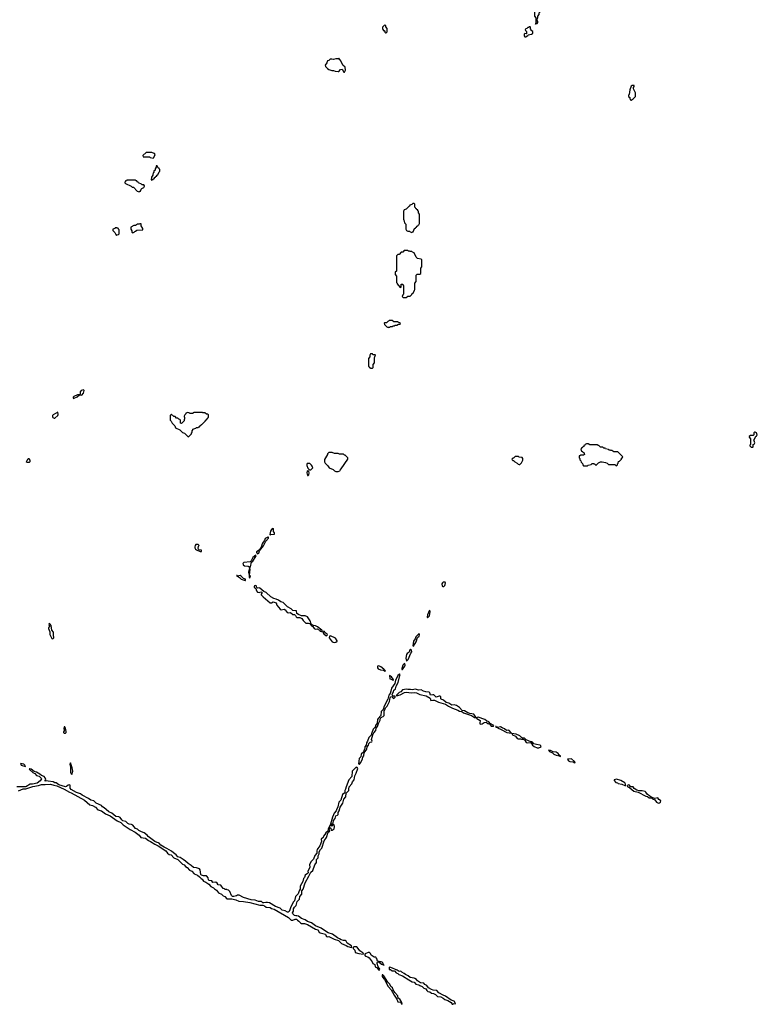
# Model space of a CAD drawing. Extents: x 2769579 to 2883812, y 684207 to 828660.
# Tile 173 of 256: x 2862107 to 2874820, y 730660 to 747626. Entities that reach past the tile are written whole.
import ezdxf

# ---------------------------------------------------------------- set-up
doc = ezdxf.new("R2010")
doc.units = 0

msp = doc.modelspace()

# ---------------------------------------------------------------- linework, layer by layer
at = {"layer": '0CON02XD'}
for points in [[(2870995, 747550), (2871000, 747560), (2871025, 747560), (2871040, 747575), (2871040, 747595), (2871020, 747625), (2871040, 747655), (2871040, 747685), (2871060, 747715), (2871060, 747745), (2871088, 747772), (2871085, 747780), (2870995, 747780), (2870980, 747765), (2870980, 747685), (2871000, 747655), (2871000, 747560), (2870990, 747555), (2870995, 747550)], [(2868425, 747400), (2868440, 747415), (2868440, 747475), (2868420, 747505), (2868418, 747528), (2868395, 747530), (2868362, 747498), (2868360, 747465), (2868370, 747455), (2868372, 747442), (2868388, 747438), (2868400, 747425), (2868402, 747412), (2868415, 747400), (2868425, 747400)], [(2870815, 747330), (2870835, 747332), (2870852, 747348), (2870865, 747350), (2870873, 747367), (2870930, 747375), (2870948, 747385), (2870952, 747395), (2870950, 747425), (2870922, 747442), (2870920, 747455), (2870910, 747465), (2870910, 747495), (2870905, 747500), (2870885, 747500), (2870875, 747490), (2870865, 747490), (2870848, 747472), (2870832, 747468), (2870820, 747455), (2870822, 747442), (2870840, 747425), (2870840, 747405), (2870848, 747392), (2870835, 747380), (2870812, 747388), (2870800, 747375), (2870800, 747345), (2870815, 747330)], [(2867705, 746720), (2867722, 746755), (2867718, 746805), (2867674, 746844), (2867637, 746927), (2867620, 746935), (2867620, 746945), (2867605, 746960), (2867595, 746950), (2867555, 746953), (2867515, 746939), (2867485, 746948), (2867460, 746945), (2867437, 746923), (2867410, 746915), (2867400, 746885), (2867370, 746845), (2867375, 746820), (2867410, 746785), (2867435, 746770), (2867485, 746753), (2867515, 746752), (2867545, 746738), (2867595, 746732), (2867610, 746735), (2867635, 746770), (2867662, 746772), (2867695, 746720), (2867705, 746720)], [(2872645, 746240), (2872678, 746262), (2872718, 746305), (2872718, 746365), (2872688, 746435), (2872688, 746455), (2872700, 746475), (2872695, 746490), (2872665, 746492), (2872645, 746480), (2872622, 746415), (2872610, 746335), (2872600, 746325), (2872600, 746305), (2872620, 746285), (2872620, 746265), (2872630, 746255), (2872630, 746245), (2872645, 746240)], [(2864405, 745240), (2864418, 745252), (2864440, 745305), (2864428, 745318), (2864395, 745330), (2864385, 745340), (2864285, 745340), (2864230, 745285), (2864235, 745260), (2864345, 745260), (2864355, 745250), (2864405, 745240)], [(2864385, 744860), (2864395, 744870), (2864408, 744872), (2864412, 744888), (2864428, 744892), (2864432, 744908), (2864448, 744912), (2864452, 744928), (2864468, 744932), (2864472, 744948), (2864488, 744952), (2864510, 745005), (2864520, 745015), (2864520, 745045), (2864510, 745055), (2864508, 745068), (2864492, 745072), (2864475, 745110), (2864460, 745105), (2864460, 745085), (2864440, 745055), (2864440, 745035), (2864420, 745015), (2864420, 744995), (2864410, 744985), (2864410, 744975), (2864400, 744965), (2864400, 744945), (2864380, 744915), (2864370, 744865), (2864385, 744860)], [(2864165, 744660), (2864175, 744670), (2864188, 744672), (2864200, 744705), (2864212, 744718), (2864248, 744732), (2864250, 744745), (2864260, 744755), (2864260, 744765), (2864248, 744778), (2864215, 744780), (2864205, 744790), (2864152, 744812), (2864148, 744828), (2864132, 744832), (2864128, 744848), (2864115, 744850), (2864105, 744860), (2863955, 744860), (2863945, 744850), (2863932, 744848), (2863930, 744835), (2863920, 744825), (2863920, 744815), (2863932, 744802), (2864028, 744758), (2864045, 744740), (2864068, 744738), (2864132, 744672), (2864165, 744660)], [(2868865, 743960), (2868875, 743970), (2868888, 743972), (2868912, 744028), (2868928, 744032), (2868932, 744048), (2868948, 744052), (2868952, 744068), (2868968, 744072), (2868972, 744088), (2868988, 744092), (2868990, 744105), (2869000, 744115), (2869000, 744275), (2868980, 744295), (2868980, 744325), (2868970, 744335), (2868968, 744348), (2868952, 744352), (2868948, 744368), (2868932, 744372), (2868930, 744385), (2868920, 744395), (2868920, 744445), (2868905, 744460), (2868885, 744460), (2868868, 744442), (2868832, 744428), (2868828, 744412), (2868812, 744408), (2868768, 744362), (2868732, 744348), (2868730, 744335), (2868720, 744325), (2868720, 744185), (2868730, 744175), (2868740, 744125), (2868760, 744105), (2868760, 744015), (2868770, 744005), (2868772, 743992), (2868785, 743990), (2868795, 743980), (2868825, 743980), (2868835, 743970), (2868865, 743960)], [(2863775, 743910), (2863785, 743920), (2863808, 743922), (2863820, 743935), (2863820, 744005), (2863810, 744015), (2863808, 744028), (2863795, 744030), (2863785, 744040), (2863755, 744040), (2863745, 744030), (2863712, 744018), (2863710, 743995), (2863748, 743958), (2863762, 743922), (2863775, 743910)], [(2864055, 743950), (2864065, 743960), (2864078, 743962), (2864092, 743978), (2864105, 743980), (2864125, 744000), (2864228, 744002), (2864230, 744025), (2864200, 744075), (2864198, 744108), (2864175, 744110), (2864165, 744100), (2864135, 744100), (2864105, 744080), (2864075, 744080), (2864022, 744048), (2864020, 744015), (2864040, 743985), (2864042, 743962), (2864055, 743950)], [(2868765, 742840), (2868795, 742860), (2868838, 742862), (2868868, 742892), (2868872, 742908), (2868888, 742912), (2868910, 742965), (2868920, 742975), (2868920, 743085), (2868940, 743115), (2868940, 743225), (2868955, 743240), (2869005, 743240), (2869018, 743252), (2869020, 743345), (2869040, 743365), (2869038, 743488), (2869025, 743500), (2868962, 743512), (2868940, 743535), (2868908, 743608), (2868875, 743620), (2868865, 743630), (2868835, 743630), (2868825, 743640), (2868805, 743640), (2868795, 743650), (2868735, 743650), (2868708, 743622), (2868682, 743618), (2868648, 743582), (2868625, 743580), (2868602, 743558), (2868600, 743295), (2868580, 743275), (2868580, 743235), (2868600, 743205), (2868600, 743095), (2868610, 743085), (2868612, 743072), (2868665, 743010), (2868680, 743015), (2868682, 743068), (2868708, 743068), (2868710, 743055), (2868720, 743045), (2868720, 742895), (2868710, 742885), (2868700, 742855), (2868715, 742840), (2868765, 742840)], [(2868455, 742320), (2868465, 742330), (2868485, 742330), (2868495, 742340), (2868535, 742340), (2868545, 742350), (2868565, 742350), (2868575, 742360), (2868605, 742360), (2868635, 742380), (2868665, 742380), (2868670, 742395), (2868632, 742412), (2868625, 742420), (2868555, 742420), (2868525, 742440), (2868475, 742440), (2868465, 742430), (2868452, 742428), (2868428, 742402), (2868395, 742400), (2868390, 742395), (2868392, 742372), (2868432, 742332), (2868445, 742330), (2868455, 742320)], [(2868185, 741620), (2868200, 741635), (2868200, 741685), (2868220, 741715), (2868220, 741805), (2868230, 741815), (2868240, 741845), (2868235, 741850), (2868195, 741850), (2868185, 741870), (2868155, 741870), (2868140, 741845), (2868140, 741815), (2868120, 741785), (2868120, 741655), (2868130, 741645), (2868132, 741632), (2868145, 741630), (2868155, 741620), (2868185, 741620)], [(2863035, 741100), (2863045, 741102), (2863100, 741125), (2863140, 741160), (2863180, 741155), (2863207, 741193), (2863218, 741238), (2863205, 741248), (2863165, 741238), (2863148, 741215), (2863148, 741172), (2863140, 741160), (2863105, 741160), (2863040, 741135), (2863028, 741122), (2863028, 741108), (2863035, 741100)], [(2862701, 740761), (2862715, 740762), (2862763, 740807), (2862772, 740825), (2862762, 740862), (2862681, 740819), (2862670, 740805), (2862671, 740785), (2862680, 740770), (2862701, 740761)], [(2865015, 740440), (2865068, 740492), (2865070, 740505), (2865080, 740515), (2865080, 740545), (2865090, 740555), (2865092, 740568), (2865145, 740590), (2865155, 740600), (2865185, 740600), (2865195, 740610), (2865208, 740612), (2865212, 740628), (2865228, 740632), (2865232, 740648), (2865248, 740652), (2865308, 740712), (2865312, 740728), (2865328, 740732), (2865332, 740748), (2865348, 740752), (2865350, 740765), (2865360, 740775), (2865360, 740815), (2865348, 740828), (2865325, 740830), (2865295, 740850), (2865265, 740850), (2865255, 740860), (2865115, 740860), (2865085, 740840), (2865035, 740840), (2865025, 740850), (2864995, 740860), (2864985, 740850), (2864972, 740848), (2864968, 740832), (2864952, 740818), (2864950, 740805), (2864940, 740795), (2864940, 740785), (2864950, 740775), (2864950, 740745), (2864940, 740735), (2864940, 740715), (2864895, 740670), (2864880, 740675), (2864880, 740725), (2864868, 740738), (2864852, 740742), (2864835, 740760), (2864812, 740762), (2864788, 740788), (2864765, 740790), (2864748, 740808), (2864735, 740810), (2864725, 740820), (2864715, 740820), (2864702, 740808), (2864700, 740725), (2864718, 740708), (2864732, 740672), (2864778, 740628), (2864792, 740592), (2864865, 740560), (2864915, 740510), (2864945, 740500), (2865002, 740442), (2865015, 740440)], [(2874745, 740260), (2874750, 740265), (2874750, 740305), (2874768, 740312), (2874770, 740325), (2874780, 740335), (2874760, 740385), (2874770, 740395), (2874792, 740448), (2874808, 740452), (2874810, 740465), (2874820, 740475), (2874808, 740508), (2874795, 740510), (2874785, 740520), (2874775, 740520), (2874762, 740508), (2874760, 740475), (2874748, 740462), (2874705, 740460), (2874680, 740445), (2874680, 740435), (2874700, 740405), (2874700, 740305), (2874690, 740295), (2874690, 740285), (2874715, 740260), (2874745, 740260)], [(2872395, 739940), (2872410, 739955), (2872410, 739975), (2872420, 739985), (2872430, 740015), (2872445, 740020), (2872480, 740055), (2872482, 740068), (2872500, 740085), (2872498, 740098), (2872415, 740180), (2872345, 740180), (2872315, 740200), (2872295, 740200), (2872285, 740210), (2872265, 740210), (2872255, 740220), (2872205, 740230), (2872195, 740240), (2872175, 740240), (2872155, 740260), (2872115, 740260), (2872088, 740288), (2872075, 740290), (2872065, 740300), (2871935, 740300), (2871905, 740320), (2871875, 740320), (2871865, 740310), (2871852, 740308), (2871848, 740292), (2871832, 740288), (2871828, 740272), (2871812, 740268), (2871808, 740252), (2871792, 740248), (2871790, 740235), (2871780, 740225), (2871792, 740192), (2871808, 740188), (2871812, 740172), (2871828, 740168), (2871840, 740135), (2871825, 740120), (2871775, 740120), (2871765, 740110), (2871752, 740108), (2871750, 740075), (2871760, 740065), (2871762, 740042), (2871780, 740025), (2871782, 740002), (2871808, 739978), (2871810, 739955), (2871825, 739940), (2871895, 739940), (2871905, 739950), (2871955, 739960), (2871975, 739980), (2871995, 739980), (2872005, 739970), (2872015, 739970), (2872035, 739950), (2872045, 739950), (2872085, 739988), (2872120, 740005), (2872145, 740010), (2872205, 739998), (2872233, 739983), (2872255, 739960), (2872365, 739960), (2872382, 739942), (2872395, 739940)], [(2862275, 740000), (2862290, 740015), (2862290, 740035), (2862268, 740058), (2862255, 740060), (2862240, 740045), (2862238, 740032), (2862220, 740015), (2862235, 740000), (2862275, 740000)], [(2867595, 739842), (2867625, 739850), (2867630, 739865), (2867650, 739885), (2867760, 740055), (2867760, 740075), (2867715, 740120), (2867705, 740120), (2867687, 740137), (2867618, 740138), (2867595, 740148), (2867535, 740152), (2867495, 740168), (2867435, 740170), (2867410, 740145), (2867410, 740135), (2867360, 740045), (2867358, 740008), (2867370, 739985), (2867415, 739940), (2867440, 739905), (2867510, 739875), (2867530, 739855), (2867553, 739843), (2867595, 739842)], [(2870715, 739960), (2870725, 739962), (2870755, 739990), (2870778, 740035), (2870777, 740067), (2870765, 740080), (2870715, 740090), (2870705, 740100), (2870645, 740100), (2870618, 740072), (2870605, 740070), (2870590, 740055), (2870592, 740042), (2870605, 740030), (2870615, 740030), (2870640, 740005), (2870680, 739985), (2870698, 739968), (2870715, 739960)], [(2867105, 739870), (2867125, 739872), (2867158, 739905), (2867147, 739935), (2867135, 739952), (2867105, 739977), (2867064, 739976), (2867057, 739963), (2867056, 739944), (2867075, 739897), (2867089, 739879), (2867105, 739870)], [(2867065, 739770), (2867075, 739772), (2867088, 739782), (2867098, 739815), (2867091, 739841), (2867075, 739857), (2867062, 739848), (2867054, 739815), (2867065, 739770)], [(2866425, 738750), (2866435, 738753), (2866497, 738763), (2866498, 738785), (2866484, 738804), (2866480, 738855), (2866475, 738860), (2866445, 738840), (2866432, 738815), (2866420, 738755), (2866425, 738750)], [(2866205, 738422), (2866226, 738434), (2866239, 738471), (2866311, 738559), (2866349, 738641), (2866395, 738690), (2866395, 738710), (2866385, 738712), (2866338, 738685), (2866326, 738654), (2866301, 738625), (2866286, 738595), (2866271, 738539), (2866232, 738488), (2866188, 738455), (2866187, 738445), (2866205, 738422)], [(2865235, 738460), (2865240, 738465), (2865238, 738488), (2865195, 738490), (2865183, 738513), (2865190, 738555), (2865198, 738568), (2865185, 738580), (2865145, 738580), (2865133, 738567), (2865128, 738545), (2865128, 738525), (2865138, 738505), (2865155, 738490), (2865215, 738462), (2865235, 738460)], [(2866075, 738190), (2866085, 738200), (2866102, 738278), (2866125, 738297), (2866178, 738375), (2866182, 738385), (2866177, 738397), (2866124, 738356), (2866097, 738303), (2866077, 738283), (2865968, 738272), (2865950, 738255), (2865960, 738245), (2865960, 738235), (2865980, 738215), (2866045, 738207), (2866075, 738190)], [(2866075, 738010), (2866082, 738035), (2866070, 738055), (2866079, 738155), (2866075, 738180), (2866065, 738170), (2866050, 738105), (2866063, 738055), (2866064, 738014), (2866075, 738010)], [(2865995, 737960), (2866000, 737965), (2865998, 737985), (2865966, 737996), (2865925, 738039), (2865905, 738046), (2865860, 738040), (2865857, 738047), (2865842, 738048), (2865895, 738017), (2865922, 737985), (2865995, 737960)], [(2867305, 737082), (2867320, 737095), (2867312, 737105), (2867240, 737165), (2867205, 737184), (2867168, 737188), (2867132, 737212), (2867115, 737270), (2867065, 737338), (2867025, 737352), (2866965, 737353), (2866914, 737374), (2866886, 737396), (2866875, 737440), (2866815, 737448), (2866786, 737476), (2866725, 737507), (2866646, 737586), (2866605, 737597), (2866565, 737622), (2866525, 737642), (2866485, 737653), (2866435, 737682), (2866355, 737754), (2866312, 737772), (2866245, 737831), (2866235, 737836), (2866205, 737832), (2866194, 737844), (2866187, 737867), (2866176, 737876), (2866151, 737869), (2866147, 737855), (2866150, 737845), (2866178, 737825), (2866189, 737785), (2866203, 737763), (2866233, 737757), (2866265, 737767), (2866280, 737760), (2866280, 737745), (2866267, 737725), (2866270, 737715), (2866301, 737681), (2866425, 737580), (2866445, 737579), (2866475, 737597), (2866526, 737576), (2866536, 737535), (2866595, 737466), (2866615, 737457), (2866665, 737470), (2866685, 737457), (2866715, 737411), (2866735, 737404), (2866775, 737411), (2866815, 737376), (2866846, 737376), (2866862, 737362), (2866874, 737335), (2866885, 737327), (2866935, 737323), (2866969, 737309), (2866994, 737275), (2867040, 737230), (2867085, 737228), (2867105, 737220), (2867135, 737182), (2867159, 737169), (2867181, 737135), (2867205, 737126), (2867235, 737132), (2867274, 737104), (2867285, 737088), (2867305, 737082)], [(2869398, 737858), (2869415, 737860), (2869432, 737875), (2869442, 737895), (2869448, 737925), (2869442, 737932), (2869405, 737932), (2869392, 737925), (2869384, 737906), (2869390, 737865), (2869398, 737858)], [(2869135, 737322), (2869149, 737331), (2869168, 737355), (2869177, 737387), (2869180, 737425), (2869175, 737450), (2869165, 737440), (2869135, 737370), (2869128, 737335), (2869135, 737322)], [(2862675, 736958), (2862685, 736962), (2862696, 736975), (2862697, 736985), (2862688, 737015), (2862692, 737035), (2862688, 737075), (2862658, 737108), (2862648, 737185), (2862626, 737216), (2862615, 737220), (2862608, 737205), (2862620, 737165), (2862604, 737146), (2862602, 737135), (2862629, 737079), (2862625, 737030), (2862660, 736965), (2862675, 736958)], [(2867395, 737010), (2867410, 737025), (2867408, 737035), (2867371, 737061), (2867358, 737085), (2867332, 737088), (2867330, 737075), (2867351, 737041), (2867382, 737012), (2867395, 737010)], [(2867524, 736896), (2867555, 736902), (2867580, 736915), (2867580, 736925), (2867548, 736968), (2867465, 737010), (2867444, 737006), (2867441, 736975), (2867495, 736908), (2867524, 736896)], [(2868895, 736830), (2868941, 736905), (2868962, 736978), (2868990, 737005), (2868996, 737026), (2868992, 737042), (2868985, 737042), (2868935, 736992), (2868923, 736955), (2868894, 736915), (2868882, 736835), (2868895, 736830)], [(2868775, 736572), (2868805, 736603), (2868847, 736713), (2868863, 736735), (2868861, 736761), (2868845, 736773), (2868830, 736765), (2868820, 736725), (2868785, 736707), (2868774, 736685), (2868764, 736625), (2868775, 736572)], [(2868405, 736400), (2868410, 736405), (2868382, 736435), (2868332, 736475), (2868295, 736491), (2868272, 736488), (2868276, 736455), (2868288, 736438), (2868325, 736424), (2868378, 736418), (2868405, 736400)], [(2868705, 736430), (2868743, 736485), (2868749, 736505), (2868745, 736530), (2868725, 736522), (2868710, 736505), (2868693, 736445), (2868695, 736430), (2868705, 736430)], [(2867955, 734797), (2867965, 734800), (2867986, 734825), (2868018, 734892), (2868021, 734919), (2868036, 734944), (2868046, 734994), (2868088, 735055), (2868096, 735095), (2868117, 735125), (2868124, 735156), (2868145, 735177), (2868177, 735185), (2868180, 735195), (2868170, 735225), (2868196, 735305), (2868212, 735338), (2868245, 735378), (2868252, 735418), (2868275, 735448), (2868290, 735500), (2868321, 735555), (2868327, 735595), (2868342, 735608), (2868372, 735618), (2868388, 735635), (2868390, 735715), (2868402, 735735), (2868412, 735768), (2868441, 735799), (2868483, 735875), (2868493, 735945), (2868505, 735960), (2868523, 735963), (2868543, 735933), (2868555, 735932), (2868578, 735955), (2868578, 735968), (2868545, 735970), (2868530, 735980), (2868528, 736005), (2868550, 736045), (2868558, 736075), (2868582, 736098), (2868597, 736143), (2868632, 736205), (2868661, 736325), (2868667, 736345), (2868655, 736350), (2868625, 736327), (2868607, 736283), (2868582, 736245), (2868574, 736185), (2868514, 736106), (2868506, 736055), (2868491, 736015), (2868470, 735985), (2868451, 735915), (2868387, 735795), (2868372, 735738), (2868336, 735704), (2868329, 735635), (2868284, 735585), (2868274, 735565), (2868267, 735505), (2868239, 735465), (2868233, 735435), (2868200, 735400), (2868174, 735335), (2868167, 735295), (2868123, 735255), (2868104, 735196), (2868082, 735168), (2868076, 735124), (2868056, 735095), (2868056, 735065), (2868039, 735035), (2868037, 735013), (2867995, 734968), (2867987, 734925), (2867959, 734895), (2867946, 734806), (2867955, 734797)], [(2868545, 736243), (2868550, 736245), (2868542, 736265), (2868515, 736302), (2868482, 736328), (2868485, 736268), (2868527, 736257), (2868545, 736243)], [(2869965, 735602), (2869970, 735605), (2869935, 735658), (2869865, 735669), (2869832, 735682), (2869775, 735718), (2869734, 735724), (2869685, 735773), (2869638, 735808), (2869595, 735820), (2869556, 735816), (2869505, 735849), (2869455, 735862), (2869413, 735903), (2869372, 735915), (2869366, 735926), (2869366, 735956), (2869355, 735970), (2869335, 735970), (2869285, 735953), (2869245, 735990), (2869225, 735994), (2869189, 735989), (2869178, 736025), (2869165, 736038), (2869105, 736044), (2869065, 736056), (2869025, 736081), (2868985, 736071), (2868925, 736090), (2868875, 736076), (2868845, 736086), (2868796, 736084), (2868775, 736089), (2868705, 736081), (2868676, 736044), (2868645, 736031), (2868600, 735985), (2868603, 735973), (2868665, 735992), (2868738, 736032), (2868769, 736041), (2868861, 736029), (2868915, 736032), (2868948, 736025), (2869005, 736000), (2869115, 735973), (2869183, 735933), (2869192, 735892), (2869225, 735902), (2869255, 735898), (2869325, 735867), (2869445, 735831), (2869495, 735796), (2869565, 735760), (2869658, 735728), (2869685, 735710), (2869725, 735708), (2869755, 735684), (2869894, 735634), (2869945, 735604), (2869965, 735602)], [(2870275, 735453), (2870280, 735465), (2870216, 735496), (2870195, 735530), (2870152, 735542), (2870126, 735566), (2870010, 735605), (2869972, 735598), (2869984, 735584), (2870041, 735551), (2870037, 735505), (2870045, 735488), (2870075, 735494), (2870114, 735516), (2870145, 735520), (2870175, 735497), (2870207, 735487), (2870232, 735455), (2870275, 735453)], [(2862895, 735330), (2862908, 735345), (2862907, 735363), (2862895, 735420), (2862885, 735440), (2862875, 735440), (2862868, 735415), (2862880, 735385), (2862860, 735355), (2862860, 735345), (2862875, 735330), (2862895, 735330)], [(2870575, 735330), (2870575, 735340), (2870545, 735377), (2870525, 735383), (2870495, 735380), (2870465, 735409), (2870425, 735423), (2870395, 735443), (2870340, 735430), (2870340, 735435), (2870320, 735440), (2870317, 735447), (2870310, 735445), (2870323, 735433), (2870340, 735430), (2870340, 735425), (2870408, 735398), (2870502, 735342), (2870575, 735330)], [(2871025, 735080), (2871055, 735082), (2871092, 735098), (2871088, 735115), (2871075, 735123), (2871014, 735134), (2870970, 735150), (2870945, 735178), (2870935, 735182), (2870915, 735180), (2870838, 735218), (2870805, 735247), (2870775, 735248), (2870755, 735257), (2870725, 735284), (2870665, 735316), (2870590, 735325), (2870603, 735305), (2870650, 735280), (2870682, 735242), (2870696, 735236), (2870736, 735236), (2870755, 735228), (2870785, 735230), (2870807, 735217), (2870835, 735174), (2870855, 735168), (2870915, 735170), (2870948, 735125), (2870972, 735105), (2871025, 735080)], [(2871425, 734932), (2871430, 734935), (2871402, 734952), (2871385, 734981), (2871355, 735004), (2871300, 735010), (2871255, 735033), (2871222, 735038), (2871238, 735015), (2871291, 734991), (2871315, 734970), (2871355, 734951), (2871403, 734943), (2871425, 734932)], [(2862205, 734760), (2862195, 734782), (2862178, 734795), (2862123, 734807), (2862124, 734795), (2862135, 734781), (2862205, 734760)], [(2863005, 734620), (2863023, 734675), (2863014, 734735), (2862985, 734820), (2862973, 734795), (2862984, 734744), (2862983, 734655), (2862992, 734632), (2863005, 734620)], [(2871675, 734823), (2871680, 734825), (2871670, 734845), (2871615, 734891), (2871550, 734885), (2871568, 734858), (2871586, 734846), (2871646, 734836), (2871675, 734823)], [(2867825, 731640), (2867830, 731645), (2867826, 731666), (2867752, 731712), (2867735, 731748), (2867715, 731758), (2867685, 731760), (2867645, 731773), (2867621, 731791), (2867584, 731804), (2867496, 731866), (2867424, 731894), (2867325, 731952), (2867305, 731972), (2867205, 732013), (2867135, 732062), (2867065, 732087), (2867025, 732117), (2866965, 732140), (2866915, 732177), (2866886, 732186), (2866865, 732184), (2866845, 732190), (2866815, 732220), (2866810, 732235), (2866826, 732265), (2866827, 732305), (2866844, 732336), (2866870, 732360), (2866891, 732429), (2866927, 732473), (2866936, 732515), (2866968, 732555), (2866969, 732615), (2866991, 732645), (2867029, 732755), (2867091, 732869), (2867124, 732935), (2867157, 732965), (2867196, 733064), (2867222, 733105), (2867221, 733155), (2867250, 733185), (2867251, 733219), (2867266, 733254), (2867269, 733285), (2867293, 733327), (2867317, 733353), (2867357, 733475), (2867396, 733535), (2867426, 733624), (2867450, 733645), (2867442, 733675), (2867452, 733698), (2867465, 733702), (2867472, 733695), (2867475, 733660), (2867495, 733663), (2867524, 733686), (2867532, 733725), (2867525, 733750), (2867515, 733750), (2867485, 733732), (2867478, 733745), (2867488, 733765), (2867507, 733783), (2867514, 733826), (2867546, 733864), (2867553, 733905), (2867585, 733919), (2867595, 733932), (2867593, 733965), (2867614, 733995), (2867628, 734055), (2867676, 734124), (2867694, 734195), (2867730, 734235), (2867734, 734296), (2867777, 734345), (2867781, 734365), (2867788, 734405), (2867830, 734460), (2867842, 734495), (2867871, 734529), (2867883, 734595), (2867907, 734643), (2867934, 734724), (2867925, 734743), (2867904, 734746), (2867837, 734675), (2867829, 734585), (2867778, 734525), (2867732, 734405), (2867725, 734368), (2867711, 734345), (2867713, 734305), (2867669, 734275), (2867643, 734177), (2867606, 734145), (2867589, 734061), (2867569, 734011), (2867559, 733991), (2867526, 733955), (2867518, 733922), (2867499, 733885), (2867464, 733766), (2867425, 733680), (2867418, 733645), (2867383, 733617), (2867367, 733585), (2867342, 733558), (2867337, 733535), (2867303, 733505), (2867307, 733465), (2867282, 733388), (2867243, 733347), (2867232, 733325), (2867227, 733305), (2867230, 733265), (2867195, 733222), (2867171, 733159), (2867128, 733122), (2867103, 733067), (2867107, 733015), (2867074, 732955), (2867076, 732925), (2867068, 732912), (2867029, 732885), (2867014, 732846), (2866996, 732825), (2866988, 732775), (2866942, 732695), (2866938, 732642), (2866921, 732615), (2866909, 732565), (2866862, 732515), (2866841, 732445), (2866820, 732420), (2866775, 732320), (2866765, 732285), (2866750, 732260), (2866735, 732249), (2866725, 732249), (2866685, 732270), (2866632, 732282), (2866596, 732316), (2866514, 732344), (2866415, 732408), (2866375, 732413), (2866347, 732417), (2866315, 732406), (2866300, 732410), (2866275, 732430), (2866225, 732431), (2866163, 732453), (2866095, 732463), (2865965, 732502), (2865892, 732542), (2865858, 732542), (2865845, 732530), (2865795, 732517), (2865775, 732520), (2865760, 732535), (2865730, 732605), (2865708, 732628), (2865685, 732630), (2865675, 732640), (2865645, 732640), (2865635, 732650), (2865613, 732653), (2865573, 732713), (2865525, 732720), (2865510, 732745), (2865487, 732767), (2865435, 732760), (2865417, 732787), (2865372, 732792), (2865360, 732805), (2865357, 732837), (2865335, 732868), (2865325, 732872), (2865275, 732871), (2865243, 732883), (2865228, 732898), (2865216, 732975), (2865205, 732992), (2865155, 733012), (2865105, 733017), (2865065, 733054), (2865008, 733085), (2864966, 733126), (2864925, 733158), (2864875, 733190), (2864831, 733201), (2864802, 733235), (2864755, 733268), (2864726, 733296), (2864645, 733346), (2864598, 733365), (2864542, 733402), (2864512, 733435), (2864500, 733440), (2864475, 733446), (2864438, 733468), (2864321, 733551), (2864303, 733575), (2864255, 733614), (2864205, 733629), (2864163, 733653), (2864135, 733679), (2864100, 733690), (2864055, 733748), (2864035, 733758), (2863994, 733764), (2863968, 733778), (2863935, 733810), (2863884, 733824), (2863866, 733836), (2863836, 733876), (2863818, 733888), (2863764, 733894), (2863695, 733956), (2863645, 733979), (2863595, 734016), (2863565, 734047), (2863535, 734063), (2863515, 734087), (2863427, 734125), (2863385, 734168), (2863335, 734179), (2863295, 734209), (2863185, 734264), (2863156, 734286), (2863085, 734310), (2862995, 734359), (2862976, 734385), (2862974, 734434), (2862965, 734442), (2862943, 734435), (2862915, 734413), (2862895, 734406), (2862783, 734443), (2862735, 734476), (2862715, 734478), (2862685, 734492), (2862595, 734504), (2862575, 734512), (2862545, 734503), (2862543, 734515), (2862558, 734535), (2862544, 734565), (2862526, 734586), (2862483, 734603), (2862455, 734628), (2862395, 734660), (2862354, 734674), (2862305, 734711), (2862275, 734720), (2862268, 734715), (2862274, 734705), (2862333, 734653), (2862367, 734637), (2862395, 734604), (2862440, 734590), (2862477, 734557), (2862483, 734545), (2862460, 734510), (2862409, 734471), (2862325, 734453), (2862285, 734454), (2862211, 734409), (2862055, 734409)], [(2862085, 734339), (2862167, 734373), (2862215, 734371), (2862335, 734414), (2862431, 734431), (2862485, 734449), (2862545, 734446), (2862635, 734453), (2862696, 734434), (2862747, 734427), (2862875, 734369), (2862965, 734314), (2862996, 734306), (2863225, 734179), (2863318, 734095), (2863360, 734085), (2863415, 734059), (2863452, 734012), (2863515, 733996), (2863585, 733940), (2863665, 733906), (2863785, 733821), (2863852, 733792), (2863890, 733755), (2864010, 733670), (2864095, 733624), (2864166, 733576), (2864194, 733534), (2864275, 733520), (2864325, 733481), (2864362, 733465), (2864435, 733417), (2864495, 733391), (2864626, 733306), (2864655, 733262), (2864685, 733242), (2864715, 733233), (2864765, 733182), (2864832, 733155), (2864913, 733075), (2864941, 733061), (2864965, 733033), (2864995, 733017), (2865034, 732974), (2865073, 732955), (2865115, 732910), (2865173, 732883), (2865208, 732858), (2865235, 732827), (2865254, 732814), (2865275, 732780), (2865315, 732767), (2865369, 732729), (2865401, 732691), (2865447, 732667), (2865465, 732647), (2865500, 732625), (2865535, 732583), (2865586, 732556), (2865611, 732531), (2865642, 732515), (2865678, 732478), (2865765, 732480), (2865832, 732462), (2865885, 732437), (2865965, 732432), (2866075, 732412), (2866245, 732366), (2866295, 732366), (2866326, 732356), (2866355, 732333), (2866425, 732326), (2866445, 732313), (2866495, 732302), (2866738, 732158), (2866788, 732108), (2866815, 732108), (2866855, 732127), (2866880, 732125), (2866897, 732107), (2866920, 732095), (2866944, 732064), (2866963, 732053), (2867015, 732052), (2867065, 732033), (2867208, 731955), (2867245, 731943), (2867271, 731901), (2867285, 731890), (2867376, 731866), (2867383, 731843), (2867395, 731828), (2867405, 731822), (2867436, 731826), (2867525, 731782), (2867599, 731759), (2867655, 731708), (2867735, 731673), (2867765, 731654), (2867825, 731640)], [(2872555, 734430), (2872550, 734455), (2872535, 734477), (2872465, 734519), (2872395, 734540), (2872350, 734525), (2872352, 734515), (2872384, 734484), (2872410, 734475), (2872423, 734463), (2872486, 734456), (2872535, 734431), (2872555, 734430)], [(2873115, 734128), (2873135, 734130), (2873152, 734145), (2873158, 734165), (2873153, 734173), (2873125, 734188), (2873105, 734218), (2873055, 734209), (2872988, 734228), (2872962, 734255), (2872926, 734276), (2872900, 734315), (2872885, 734326), (2872835, 734340), (2872785, 734337), (2872745, 734350), (2872695, 734378), (2872678, 734408), (2872635, 734410), (2872617, 734435), (2872605, 734441), (2872579, 734431), (2872580, 734415), (2872590, 734405), (2872625, 734388), (2872693, 734333), (2872765, 734313), (2872900, 734245), (2872928, 734238), (2872955, 734218), (2872995, 734220), (2873015, 734202), (2873055, 734182), (2873085, 734143), (2873115, 734128)], [(2868025, 731522), (2868030, 731535), (2868022, 731545), (2867972, 731582), (2867925, 731642), (2867915, 731648), (2867865, 731648), (2867852, 731638), (2867852, 731622), (2867882, 731592), (2867890, 731555), (2867954, 731534), (2868025, 731522)], [(2868305, 731250), (2868312, 731265), (2868283, 731303), (2868267, 731363), (2868268, 731382), (2868275, 731390), (2868295, 731390), (2868345, 731350), (2868380, 731340), (2868385, 731332), (2868390, 731335), (2868380, 731340), (2868366, 731376), (2868355, 731387), (2868335, 731392), (2868315, 731390), (2868305, 731400), (2868282, 731402), (2868270, 731415), (2868268, 731435), (2868253, 731463), (2868245, 731470), (2868215, 731470), (2868167, 731507), (2868152, 731535), (2868135, 731550), (2868115, 731550), (2868061, 731529), (2868050, 731515), (2868065, 731487), (2868105, 731478), (2868130, 731460), (2868182, 731392), (2868194, 731364), (2868226, 731346), (2868234, 731304), (2868269, 731289), (2868292, 731255), (2868305, 731250)], [(2869562, 730662), (2869575, 730662), (2869595, 730672), (2869615, 730670), (2869620, 730675), (2869595, 730712), (2869545, 730730), (2869445, 730803), (2869406, 730816), (2869329, 730859), (2869295, 730900), (2869235, 730901), (2869204, 730914), (2869155, 730946), (2869125, 730983), (2869092, 731002), (2869072, 731025), (2869015, 731030), (2868964, 731064), (2868945, 731088), (2868920, 731105), (2868903, 731113), (2868835, 731124), (2868805, 731152), (2868755, 731172), (2868735, 731192), (2868695, 731212), (2868675, 731230), (2868645, 731228), (2868615, 731250), (2868505, 731297), (2868472, 731298), (2868475, 731262), (2868495, 731258), (2868525, 731236), (2868567, 731237), (2868595, 731202), (2868625, 731192), (2868640, 731175), (2868705, 731153), (2868815, 731080), (2868870, 731050), (2868905, 731040), (2868935, 731007), (2868985, 730996), (2869003, 730985), (2869044, 730964), (2869075, 730937), (2869108, 730925), (2869126, 730896), (2869142, 730882), (2869175, 730877), (2869205, 730852), (2869240, 730845), (2869275, 730828), (2869305, 730797), (2869365, 730789), (2869408, 730768), (2869435, 730743), (2869486, 730726), (2869544, 730694), (2869562, 730662)], [(2868695, 730660), (2868700, 730665), (2868688, 730705), (2868659, 730749), (2868628, 730765), (2868623, 730805), (2868572, 730862), (2868542, 730912), (2868532, 730945), (2868505, 730968), (2868489, 731005), (2868452, 731042), (2868385, 731152), (2868365, 731170), (2868355, 731170), (2868353, 731147), (2868360, 731125), (2868393, 731085), (2868460, 730965), (2868511, 730911), (2868559, 730819), (2868609, 730749), (2868623, 730703), (2868668, 730698), (2868695, 730660)]]:
    msp.add_lwpolyline(points, dxfattribs=at)

doc.saveas('drawing.dxf')
